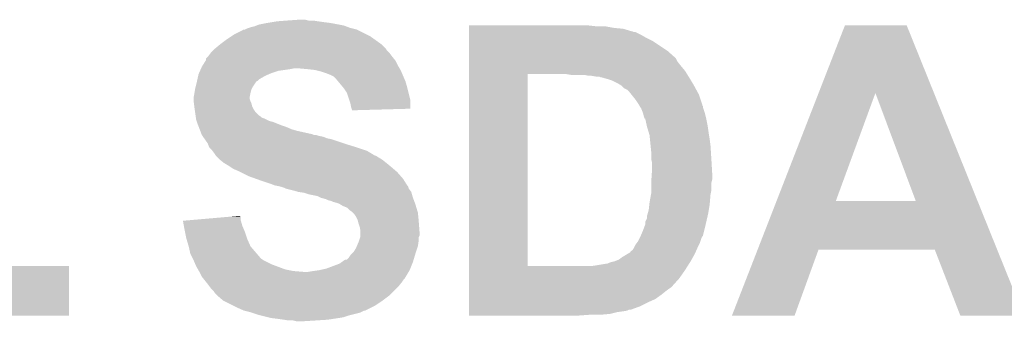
# Model space of a CAD drawing. Extents: x -1.3 to 24.2, y -3.9 to 39.2.
# Tile 33 of 37: x 11.7 to 14.8, y 35.6 to 36.5. Entities that reach past the tile are written whole.
import ezdxf

# ---------------------------------------------------------------- set-up
doc = ezdxf.new("R2010")
doc.units = 0
doc.layers.add('THERMO_10_CLICK_V101_GTO', color=14, linetype='CONTINUOUS')

msp = doc.modelspace()

# ---------------------------------------------------------------- linework, layer by layer
at = {"layer": 'THERMO_10_CLICK_V101_GTO'}
for points in [[(12.438382, 36.49472), (12.446004, 36.49726), (12.768582, 36.49472), (12.758422, 36.49726)], [(12.446004, 36.49726), (12.45362, 36.499798), (12.758422, 36.49726), (12.751654, 36.499798)], [(12.45362, 36.499798), (12.463782, 36.502342), (12.751654, 36.499798), (12.744868, 36.502342)], [(12.463782, 36.502342), (12.470124, 36.504878), (12.744868, 36.502342), (12.738102, 36.504878)], [(12.470124, 36.504878), (12.476482, 36.50742), (12.738102, 36.504878), (12.724548, 36.50742)], [(12.476482, 36.50742), (12.50188, 36.5125), (12.724548, 36.50742), (12.697458, 36.5125)], [(12.50188, 36.5125), (12.517118, 36.51504), (12.697458, 36.5125), (12.67714, 36.51504)], [(12.517118, 36.51504), (12.532358, 36.51758), (12.67714, 36.51504), (12.65936, 36.51758)], [(12.532358, 36.51758), (12.56538, 36.52012), (12.65936, 36.51758), (12.644122, 36.52012)], [(12.56538, 36.52012), (12.600938, 36.52266), (12.628882, 36.52012), (12.618722, 36.52266)], [(13.124202, 36.50234), (13.124204, 36.50488), (13.515342, 36.50234), (13.492478, 36.50488)], [(13.124202, 36.49726), (13.124202, 36.50234), (13.571218, 36.49726), (13.543282, 36.50234)], [(13.124202, 36.49472), (13.124202, 36.49726), (13.599162, 36.49472), (13.571218, 36.49726)], [(14.201344, 36.296536), (14.28243, 36.504864), (14.55696, 36.296536), (14.472924, 36.504864)], [(14.28243, 36.504864), (14.282438, 36.50488), (14.472924, 36.504864), (14.282438, 36.50488)], [(12.37742, 36.4617), (12.392658, 36.471858), (12.833602, 36.4617), (12.819378, 36.471858)], [(12.392658, 36.471858), (12.400282, 36.47694), (12.819378, 36.471858), (12.809218, 36.47694)], [(12.400282, 36.47694), (12.425678, 36.489642), (12.809218, 36.47694), (12.783818, 36.489642)], [(12.425678, 36.489642), (12.428224, 36.49218), (12.783818, 36.489642), (12.778742, 36.49218)], [(12.428224, 36.49218), (12.433304, 36.492182), (12.778742, 36.49218), (12.778734, 36.492182)], [(12.433304, 36.492182), (12.438382, 36.49472), (12.778734, 36.492182), (12.768582, 36.49472)], [(13.124202, 36.4871), (13.124202, 36.49472), (13.624562, 36.4871), (13.599162, 36.49472)], [(13.124202, 36.487098), (13.124202, 36.4871), (13.627104, 36.487098), (13.624562, 36.4871)], [(13.124202, 36.48456), (13.124202, 36.487098), (13.632184, 36.48456), (13.627104, 36.487098)], [(13.124202, 36.484558), (13.124202, 36.48456), (13.637264, 36.484558), (13.632184, 36.48456)], [(13.124202, 36.47694), (13.124202, 36.484558), (13.652498, 36.47694), (13.637264, 36.484558)], [(13.124202, 36.46678), (13.124202, 36.47694), (13.67028, 36.46678), (13.652498, 36.47694)], [(13.124202, 36.456618), (13.124202, 36.46678), (13.690602, 36.456618), (13.67028, 36.46678)], [(12.34186, 36.43376), (12.357096, 36.446458), (12.86764, 36.43376), (12.854942, 36.446458)], [(12.357096, 36.446458), (12.3571, 36.44646), (12.854942, 36.446458), (12.85494, 36.44646)], [(12.3571, 36.44646), (12.37742, 36.4617), (12.85494, 36.44646), (12.833602, 36.4617)], [(13.1242, 36.426138), (13.124202, 36.456618), (13.736322, 36.426138), (13.690602, 36.456618)], [(12.313926, 36.403286), (12.318998, 36.40836), (12.89202, 36.403286), (12.88796, 36.40836)], [(12.318998, 36.40836), (12.32154, 36.410902), (12.88796, 36.40836), (12.886054, 36.410902)], [(12.32154, 36.410902), (12.327254, 36.418518), (12.886054, 36.410902), (12.88034, 36.418518)], [(12.327254, 36.418518), (12.329162, 36.42106), (12.88034, 36.418518), (12.8778, 36.42106)], [(12.329162, 36.42106), (12.334238, 36.426138), (12.8778, 36.42106), (12.872722, 36.426138)], [(12.334238, 36.426138), (12.34186, 36.43376), (12.872722, 36.426138), (12.86764, 36.43376)], [(13.1242, 36.40582), (13.1242, 36.426138), (13.75918, 36.40582), (13.736322, 36.426138)], [(13.1242, 36.403276), (13.1242, 36.40582), (13.761722, 36.403276), (13.75918, 36.40582)], [(12.298964, 36.3728), (12.301222, 36.37788), (12.910312, 36.3728), (12.907266, 36.37788)], [(12.301222, 36.37788), (12.30281, 36.380422), (12.907266, 36.37788), (12.90574, 36.380422)], [(12.30281, 36.380422), (12.31233, 36.395658), (12.90574, 36.380422), (12.898122, 36.395658)], [(12.31233, 36.395658), (12.31392, 36.398202), (12.898122, 36.395658), (12.896088, 36.398202)], [(12.31392, 36.398202), (12.313926, 36.403286), (12.896088, 36.398202), (12.89202, 36.403286)], [(13.1242, 36.393122), (13.1242, 36.403276), (13.7668, 36.393122), (13.761722, 36.403276)], [(13.1242, 36.38042), (13.1242, 36.393122), (13.77696, 36.38042), (13.7668, 36.393122)], [(13.1242, 36.365178), (13.1242, 36.38042), (13.78966, 36.365178), (13.77696, 36.38042)], [(12.287672, 36.339778), (12.289932, 36.34994), (12.479022, 36.339778), (12.496798, 36.34994)], [(12.289932, 36.34994), (12.291062, 36.355022), (12.496798, 36.34994), (12.508658, 36.355022)], [(12.291062, 36.355022), (12.29219, 36.35756), (12.508658, 36.355022), (12.514582, 36.35756)], [(12.29219, 36.35756), (12.295576, 36.365178), (12.514582, 36.35756), (12.537438, 36.365178)], [(12.295576, 36.365178), (12.297834, 36.37026), (12.537438, 36.365178), (12.573, 36.37026)], [(12.297834, 36.37026), (12.298964, 36.3728), (12.573, 36.37026), (12.585698, 36.3728)], [(12.62634, 36.37026), (12.598402, 36.3728), (12.911836, 36.37026), (12.910312, 36.3728)], [(12.649198, 36.36772), (12.62634, 36.37026), (12.91336, 36.36772), (12.911836, 36.37026)], [(12.649206, 36.367718), (12.649198, 36.36772), (12.91336, 36.367718), (12.91336, 36.36772)], [(12.66952, 36.362638), (12.649206, 36.367718), (12.915538, 36.362638), (12.91336, 36.367718)], [(12.684762, 36.35756), (12.66952, 36.362638), (12.917716, 36.35756), (12.915538, 36.362638)], [(12.69746, 36.35248), (12.684762, 36.35756), (12.919892, 36.35248), (12.917716, 36.35756)], [(12.707616, 36.347402), (12.69746, 36.35248), (12.92207, 36.347402), (12.919892, 36.35248)], [(12.712702, 36.342318), (12.707616, 36.347402), (12.924248, 36.342318), (12.92207, 36.347402)], [(13.124184, 35.763222), (13.124198, 36.355018), (13.304522, 35.763222), (13.304542, 36.355018)], [(13.124198, 36.35502), (13.1242, 36.365178), (13.79601, 36.35502), (13.78966, 36.365178)], [(13.124198, 36.355018), (13.124198, 36.35502), (13.304542, 36.355018), (13.423898, 36.35502)], [(13.439142, 36.35248), (13.423898, 36.35502), (13.797598, 36.35248), (13.79601, 36.35502)], [(13.492482, 36.34994), (13.479782, 36.35248), (13.799186, 36.34994), (13.797598, 36.35248)], [(13.515342, 36.3474), (13.500102, 36.34994), (13.800774, 36.3474), (13.799186, 36.34994)], [(13.525504, 36.347398), (13.515342, 36.3474), (13.800774, 36.347398), (13.800774, 36.3474)], [(13.530584, 36.34486), (13.525504, 36.347398), (13.80236, 36.34486), (13.800774, 36.347398)], [(13.5509, 36.33978), (13.533124, 36.34486), (13.805408, 36.33978), (13.80236, 36.34486)], [(12.2809, 36.31184), (12.282168, 36.316918), (12.45616, 36.31184), (12.4587, 36.316918)], [(12.282168, 36.316918), (12.285978, 36.332156), (12.4587, 36.316918), (12.468862, 36.332156)], [(12.285978, 36.332156), (12.28598, 36.33216), (12.468862, 36.332156), (12.468868, 36.33216)], [(12.28598, 36.33216), (12.286544, 36.334698), (12.468868, 36.33216), (12.473936, 36.334698)], [(12.286544, 36.334698), (12.287672, 36.339778), (12.473936, 36.334698), (12.479022, 36.339778)], [(12.721168, 36.33216), (12.712702, 36.342318), (12.928602, 36.33216), (12.924248, 36.342318)], [(12.735984, 36.31438), (12.721168, 36.33216), (12.93368, 36.31438), (12.928602, 36.33216)], [(12.7381, 36.31184), (12.735984, 36.31438), (12.934316, 36.31184), (12.93368, 36.31438)], [(13.56614, 36.3347), (13.5509, 36.33978), (13.808456, 36.3347), (13.805408, 36.33978)], [(13.581378, 36.32708), (13.56614, 36.3347), (13.813028, 36.32708), (13.808456, 36.3347)], [(13.59408, 36.31946), (13.581378, 36.32708), (13.8176, 36.31946), (13.813028, 36.32708)], [(13.594082, 36.319458), (13.59408, 36.31946), (13.817602, 36.319458), (13.8176, 36.31946)], [(13.601706, 36.311838), (13.594082, 36.319458), (13.821758, 36.311838), (13.817602, 36.319458)], [(12.27582, 36.283902), (12.27836, 36.2966), (12.44854, 36.283902), (12.45108, 36.2966)], [(12.27582, 36.283898), (12.27582, 36.283902), (12.44854, 36.283898), (12.44854, 36.283902)], [(12.27582, 36.278818), (12.27582, 36.283898), (12.448542, 36.278818), (12.44854, 36.283898)], [(12.27836, 36.2966), (12.280052, 36.306758), (12.45108, 36.2966), (12.453618, 36.306758)], [(12.280052, 36.306758), (12.2809, 36.31184), (12.453618, 36.306758), (12.45616, 36.31184)], [(12.748258, 36.296604), (12.7381, 36.31184), (12.938124, 36.296604), (12.934316, 36.31184)], [(12.75588, 36.273738), (12.748258, 36.296604), (12.94384, 36.273738), (12.938124, 36.296604)], [(13.61186, 36.306758), (13.601706, 36.311838), (13.824528, 36.306758), (13.821758, 36.311838)], [(13.616942, 36.301678), (13.61186, 36.306758), (13.8273, 36.301678), (13.824528, 36.306758)], [(13.62507, 36.291518), (13.616942, 36.301678), (13.83284, 36.291518), (13.8273, 36.301678)], [(13.63726, 36.27628), (13.62507, 36.291518), (13.83792, 36.27628), (13.83284, 36.291518)], [(14.07187, 35.963888), (14.201344, 36.296536), (14.254492, 35.963888), (14.376382, 36.296536)], [(14.500828, 35.96386), (14.376382, 36.296536), (14.691152, 35.96386), (14.55696, 36.296536)], [(12.27582, 36.271202), (12.27582, 36.278818), (12.45108, 36.271202), (12.448542, 36.278818)], [(12.275822, 36.2712), (12.27582, 36.271202), (12.45108, 36.2712), (12.45108, 36.271202)], [(12.276456, 36.266118), (12.275822, 36.2712), (12.453622, 36.266118), (12.45108, 36.2712)], [(12.277726, 36.255958), (12.276456, 36.266118), (12.45616, 36.255958), (12.453622, 36.266118)], [(12.27836, 36.25088), (12.277726, 36.255958), (12.4587, 36.25088), (12.45616, 36.255958)], [(12.758418, 36.26612), (12.75588, 36.273738), (12.943832, 36.26612), (12.94384, 36.273738)], [(12.76096, 36.253422), (12.758418, 36.26612), (12.94382, 36.253422), (12.943832, 36.26612)], [(12.762654, 36.24834), (12.76096, 36.253422), (12.943816, 36.24834), (12.94382, 36.253422)], [(13.64742, 36.261042), (13.63726, 36.27628), (13.843, 36.261042), (13.83792, 36.27628)], [(13.647424, 36.261036), (13.64742, 36.261042), (13.843, 36.261036), (13.843, 36.261042)], [(13.64895, 36.258494), (13.647424, 36.261036), (13.843006, 36.258494), (13.843, 36.261036)], [(13.650472, 36.255956), (13.64895, 36.258494), (13.84554, 36.255956), (13.843006, 36.258494)], [(13.65352, 36.250878), (13.650472, 36.255956), (13.845542, 36.250878), (13.84554, 36.255956)], [(12.279088, 36.245798), (12.27836, 36.25088), (12.461242, 36.245798), (12.4587, 36.25088)], [(12.280176, 36.238178), (12.279088, 36.245798), (12.466322, 36.238178), (12.461242, 36.245798)], [(12.281626, 36.22802), (12.280176, 36.238178), (12.47648, 36.22802), (12.466322, 36.238178)], [(12.282352, 36.222938), (12.281626, 36.22802), (12.484102, 36.222938), (12.47648, 36.22802)], [(12.282716, 36.2204), (12.282352, 36.222938), (12.486644, 36.2204), (12.484102, 36.222938)], [(12.763498, 36.245802), (12.762654, 36.24834), (12.8533, 36.245802), (12.943816, 36.24834)], [(12.7635, 36.243284), (12.763498, 36.245802), (12.7635, 36.243284), (12.8533, 36.245802)], [(13.65504, 36.248342), (13.65352, 36.250878), (13.846388, 36.248342), (13.845542, 36.250878)], [(13.66012, 36.23564), (13.65504, 36.248342), (13.850618, 36.23564), (13.846388, 36.248342)], [(13.66012, 36.235638), (13.66012, 36.23564), (13.85062, 36.235638), (13.850618, 36.23564)], [(13.66266, 36.225482), (13.66012, 36.235638), (13.85316, 36.225482), (13.85062, 36.235638)], [(13.665216, 36.217862), (13.66266, 36.225482), (13.855066, 36.217862), (13.85316, 36.225482)], [(12.283078, 36.21786), (12.282716, 36.2204), (12.49426, 36.21786), (12.486644, 36.2204)], [(12.28344, 36.215322), (12.283078, 36.21786), (12.499336, 36.215322), (12.49426, 36.21786)], [(12.285136, 36.210238), (12.28344, 36.215322), (12.509502, 36.210238), (12.499336, 36.215322)], [(12.285982, 36.207698), (12.285136, 36.210238), (12.519662, 36.207698), (12.509502, 36.210238)], [(12.28852, 36.200078), (12.285982, 36.207698), (12.538714, 36.200078), (12.519662, 36.207698)], [(12.289498, 36.19754), (12.28852, 36.200078), (12.545058, 36.19754), (12.538714, 36.200078)], [(12.29145, 36.19246), (12.289498, 36.19754), (12.560298, 36.19246), (12.545058, 36.19754)], [(12.294382, 36.184838), (12.29145, 36.19246), (12.57808, 36.184838), (12.560298, 36.19246)], [(13.667738, 36.217838), (13.665216, 36.217862), (13.855072, 36.217838), (13.855066, 36.217862)], [(13.66774, 36.21532), (13.667738, 36.217838), (13.8557, 36.21532), (13.855072, 36.217838)], [(13.66774, 36.215318), (13.66774, 36.21532), (13.855702, 36.215318), (13.8557, 36.21532)], [(13.670564, 36.20262), (13.66774, 36.215318), (13.85824, 36.20262), (13.855702, 36.215318)], [(13.67282, 36.192462), (13.670564, 36.20262), (13.859934, 36.192462), (13.85824, 36.20262)], [(13.674346, 36.18738), (13.67282, 36.192462), (13.86078, 36.18738), (13.859934, 36.192462)], [(12.296336, 36.17976), (12.294382, 36.184838), (12.595858, 36.17976), (12.57808, 36.184838)], [(12.300244, 36.1696), (12.296336, 36.17976), (12.641582, 36.1696), (12.595858, 36.17976)], [(12.30122, 36.16706), (12.300244, 36.1696), (12.646664, 36.16706), (12.641582, 36.1696)], [(12.30122, 36.167058), (12.30122, 36.16706), (12.654282, 36.167058), (12.646664, 36.16706)], [(12.302998, 36.16452), (12.30122, 36.167058), (12.661902, 36.16452), (12.654282, 36.167058)], [(12.304778, 36.161978), (12.302998, 36.16452), (12.674602, 36.161978), (12.661902, 36.16452)], [(12.308332, 36.1569), (12.304778, 36.161978), (12.687302, 36.1569), (12.674602, 36.161978)], [(13.679678, 36.1696), (13.674346, 36.18738), (13.86332, 36.1696), (13.86078, 36.18738)], [(13.68044, 36.167058), (13.679678, 36.1696), (13.863744, 36.167058), (13.86332, 36.1696)], [(13.68171, 36.15436), (13.68044, 36.167058), (13.86586, 36.15436), (13.863744, 36.167058)], [(12.310112, 36.154358), (12.308332, 36.1569), (12.7, 36.154358), (12.687302, 36.1569)], [(12.318998, 36.141662), (12.310112, 36.154358), (12.738094, 36.141662), (12.7, 36.154358)], [(12.320016, 36.13912), (12.318998, 36.141662), (12.74572, 36.13912), (12.738094, 36.141662)], [(12.32408, 36.128964), (12.320016, 36.13912), (12.778728, 36.128964), (12.74572, 36.13912)], [(13.683744, 36.13404), (13.68171, 36.15436), (13.8684, 36.13404), (13.86586, 36.15436)], [(13.68552, 36.116262), (13.683744, 36.13404), (13.869512, 36.116262), (13.8684, 36.13404)], [(12.324084, 36.12896), (12.32408, 36.128964), (12.77874, 36.12896), (12.778728, 36.128964)], [(12.331698, 36.12134), (12.324084, 36.12896), (12.801602, 36.12134), (12.77874, 36.12896)], [(12.333604, 36.1188), (12.331698, 36.12134), (12.809222, 36.1188), (12.801602, 36.12134)], [(12.33932, 36.11118), (12.333604, 36.1188), (12.821922, 36.11118), (12.809222, 36.1188)], [(12.3444, 36.10356), (12.33932, 36.11118), (12.834622, 36.10356), (12.821922, 36.11118)], [(12.344404, 36.103556), (12.3444, 36.10356), (12.837166, 36.103556), (12.834622, 36.10356)], [(12.34948, 36.09848), (12.344404, 36.103556), (12.844778, 36.09848), (12.837166, 36.103556)], [(13.68552, 36.0934), (13.68552, 36.116262), (13.87094, 36.0934), (13.869512, 36.116262)], [(12.3571, 36.09086), (12.34948, 36.09848), (12.85748, 36.09086), (12.844778, 36.09848)], [(12.3698, 36.0807), (12.3571, 36.09086), (12.87018, 36.0807), (12.85748, 36.09086)], [(12.382502, 36.07308), (12.3698, 36.0807), (12.879324, 36.07308), (12.87018, 36.0807)], [(12.390122, 36.068), (12.382502, 36.07308), (12.88542, 36.068), (12.879324, 36.07308)], [(13.68552, 36.093398), (13.68552, 36.0934), (13.870942, 36.093398), (13.87094, 36.0934)], [(13.68806, 36.083238), (13.68552, 36.093398), (13.871538, 36.083238), (13.870942, 36.093398)], [(13.68806, 36.05784), (13.68806, 36.083238), (13.873032, 36.05784), (13.871538, 36.083238)], [(12.397738, 36.062922), (12.390122, 36.068), (12.891346, 36.062922), (12.88542, 36.068)], [(12.41552, 36.0553), (12.397738, 36.062922), (12.90024, 36.0553), (12.891346, 36.062922)], [(12.4206, 36.05276), (12.41552, 36.0553), (12.903202, 36.05276), (12.90024, 36.0553)], [(12.446, 36.04006), (12.4206, 36.05276), (12.914314, 36.04006), (12.903202, 36.05276)], [(13.686196, 36.029898), (13.687552, 36.050222), (13.87348, 36.029898), (13.87348, 36.050222)], [(13.687552, 36.050222), (13.68806, 36.05784), (13.87348, 36.050222), (13.873032, 36.05784)], [(12.467342, 36.032438), (12.446, 36.04006), (12.92098, 36.032438), (12.914314, 36.04006)], [(12.48156, 36.02736), (12.467342, 36.032438), (12.924156, 36.02736), (12.92098, 36.032438)], [(12.512042, 36.0172), (12.48156, 36.02736), (12.930506, 36.0172), (12.924156, 36.02736)], [(12.524738, 36.012122), (12.512042, 36.0172), (12.93368, 36.012122), (12.930506, 36.0172)], [(12.524758, 36.012118), (12.524738, 36.012122), (12.933682, 36.012118), (12.93368, 36.012122)], [(12.53744, 36.00958), (12.524758, 36.012118), (12.936218, 36.00958), (12.933682, 36.012118)], [(13.68552, 36.019742), (13.686196, 36.029898), (13.87094, 36.019742), (13.87348, 36.029898)], [(13.68552, 36.019738), (13.68552, 36.019742), (13.87094, 36.019738), (13.87094, 36.019742)], [(13.68552, 35.996878), (13.68552, 36.019738), (13.87094, 35.996878), (13.87094, 36.019738)], [(12.537456, 36.009576), (12.53744, 36.00958), (12.93622, 36.009576), (12.936218, 36.00958)], [(12.5476, 36.007038), (12.537456, 36.009576), (12.937068, 36.007038), (12.93622, 36.009576)], [(12.555218, 36.0045), (12.5476, 36.007038), (12.937914, 36.0045), (12.937068, 36.007038)], [(12.560298, 36.00196), (12.555218, 36.0045), (12.938762, 36.00196), (12.937914, 36.0045)], [(12.560308, 36.001958), (12.560298, 36.00196), (12.938762, 36.001958), (12.938762, 36.00196)], [(12.58062, 35.99688), (12.560308, 36.001958), (12.942572, 35.99688), (12.938762, 36.001958)], [(12.598398, 35.9918), (12.58062, 35.99688), (12.946382, 35.9918), (12.942572, 35.99688)], [(12.616178, 35.98926), (12.598398, 35.9918), (12.947108, 35.98926), (12.946382, 35.9918)], [(12.63142, 35.984182), (12.616178, 35.98926), (12.948558, 35.984182), (12.947108, 35.98926)], [(12.656818, 35.9791), (12.63142, 35.984182), (12.95001, 35.9791), (12.948558, 35.984182)], [(13.68044, 35.958782), (13.685058, 35.98418), (13.866282, 35.958782), (13.8684, 35.98418)], [(13.685058, 35.98418), (13.68552, 35.986718), (13.8684, 35.98418), (13.868906, 35.986718)], [(13.68552, 35.986718), (13.68552, 35.996878), (13.868906, 35.986718), (13.87094, 35.996878)], [(12.666978, 35.97402), (12.656818, 35.9791), (12.95146, 35.97402), (12.95001, 35.9791)], [(12.67714, 35.971478), (12.666978, 35.97402), (12.952414, 35.971478), (12.95146, 35.97402)], [(12.684758, 35.96894), (12.67714, 35.971478), (12.953366, 35.96894), (12.952414, 35.971478)], [(12.689838, 35.9664), (12.684758, 35.96894), (12.954318, 35.9664), (12.953366, 35.96894)], [(12.699998, 35.963862), (12.689838, 35.9664), (12.95527, 35.963862), (12.954318, 35.9664)], [(12.70508, 35.96132), (12.699998, 35.963862), (12.956224, 35.96132), (12.95527, 35.963862)], [(12.722862, 35.956242), (12.70508, 35.96132), (12.958128, 35.956242), (12.956224, 35.96132)], [(12.727094, 35.953702), (12.722862, 35.956242), (12.95908, 35.953702), (12.958128, 35.956242)], [(12.735558, 35.94862), (12.727094, 35.953702), (12.960606, 35.94862), (12.95908, 35.953702)], [(13.6779, 35.935918), (13.679874, 35.9537), (13.862896, 35.935918), (13.86586, 35.9537)], [(13.679874, 35.9537), (13.68044, 35.958782), (13.86586, 35.9537), (13.866282, 35.958782)], [(14.01353, 35.814), (14.071858, 35.96386), (14.751602, 35.814), (14.691152, 35.96386)], [(14.071858, 35.96386), (14.07187, 35.963888), (14.500828, 35.96386), (14.254492, 35.963888)], [(12.748256, 35.94354), (12.735558, 35.94862), (12.96213, 35.94354), (12.960606, 35.94862)], [(12.755878, 35.935922), (12.748256, 35.94354), (12.964414, 35.935922), (12.96213, 35.94354)], [(12.7635, 35.93084), (12.755878, 35.935922), (12.965938, 35.93084), (12.964414, 35.935922)], [(12.766042, 35.928298), (12.7635, 35.93084), (12.9667, 35.928298), (12.965938, 35.93084)], [(12.771118, 35.923222), (12.766042, 35.928298), (12.967208, 35.923222), (12.9667, 35.928298)], [(12.776198, 35.915602), (12.771118, 35.923222), (12.96797, 35.915602), (12.967208, 35.923222)], [(13.67282, 35.918138), (13.674272, 35.92322), (13.859606, 35.918138), (13.86078, 35.92322)], [(13.674272, 35.92322), (13.6779, 35.935918), (13.86078, 35.92322), (13.862896, 35.935918)], [(12.242822, 35.902898), (12.272012, 35.905436), (12.421326, 35.902898), (12.4206, 35.905436)], [(12.245582, 35.887658), (12.242822, 35.902898), (12.42568, 35.887658), (12.421326, 35.902898)], [(12.272012, 35.905436), (12.388874, 35.915596), (12.4206, 35.905436), (12.4206, 35.915596)], [(12.388874, 35.915596), (12.418066, 35.918134), (12.4206, 35.915596), (12.418066, 35.918134)], [(12.78128, 35.905442), (12.776198, 35.915602), (12.968986, 35.905442), (12.96797, 35.915602)], [(12.781916, 35.9029), (12.78128, 35.905442), (12.96924, 35.9029), (12.968986, 35.905442)], [(12.783822, 35.89528), (12.781916, 35.9029), (12.969828, 35.89528), (12.96924, 35.9029)], [(12.788898, 35.880042), (12.783822, 35.89528), (12.971, 35.880042), (12.969828, 35.89528)], [(13.66012, 35.87242), (13.666786, 35.8902), (13.848714, 35.87242), (13.85316, 35.8902)], [(13.666786, 35.8902), (13.667738, 35.892736), (13.85316, 35.8902), (13.853744, 35.892736)], [(13.667738, 35.892736), (13.66774, 35.900356), (13.853744, 35.892736), (13.855502, 35.900356)], [(13.66774, 35.900356), (13.672818, 35.910516), (13.855502, 35.900356), (13.857848, 35.910516)], [(13.672818, 35.910516), (13.67282, 35.918138), (13.857848, 35.910516), (13.859606, 35.918138)], [(12.24788, 35.87496), (12.245582, 35.887658), (12.431124, 35.87496), (12.42568, 35.887658)], [(12.248896, 35.86988), (12.24788, 35.87496), (12.4333, 35.86988), (12.431124, 35.87496)], [(12.25296, 35.849558), (12.248896, 35.86988), (12.440076, 35.849558), (12.4333, 35.86988)], [(12.7889, 35.869882), (12.788898, 35.880042), (12.97178, 35.869882), (12.971, 35.880042)], [(12.7889, 35.857176), (12.7889, 35.869882), (12.971778, 35.857176), (12.97178, 35.869882)], [(13.653586, 35.857174), (13.654676, 35.859718), (13.845534, 35.857174), (13.84554, 35.859718)], [(13.654676, 35.859718), (13.66012, 35.87242), (13.84554, 35.859718), (13.848714, 35.87242)], [(12.253722, 35.847022), (12.25296, 35.849558), (12.44092, 35.847022), (12.440076, 35.849558)], [(12.26058, 35.82416), (12.253722, 35.847022), (12.451082, 35.82416), (12.44092, 35.847022)], [(12.778374, 35.824158), (12.78382, 35.83686), (12.966698, 35.824158), (12.968512, 35.83686)], [(12.78382, 35.83686), (12.785512, 35.84194), (12.968512, 35.83686), (12.96924, 35.84194)], [(12.785512, 35.84194), (12.788896, 35.852096), (12.96924, 35.84194), (12.96924, 35.852096)], [(12.788896, 35.852096), (12.7889, 35.852104), (12.96924, 35.852096), (12.969242, 35.852104)], [(12.7889, 35.852104), (12.7889, 35.857176), (12.969242, 35.852104), (12.971778, 35.857176)], [(13.63472, 35.82416), (13.63726, 35.829236), (13.8303, 35.82416), (13.832838, 35.829236)], [(13.63726, 35.829236), (13.64107, 35.83432), (13.832838, 35.829236), (13.83538, 35.83432)], [(13.64107, 35.83432), (13.644878, 35.8394), (13.83538, 35.83432), (13.837072, 35.8394)], [(13.644878, 35.8394), (13.649958, 35.849558), (13.837072, 35.8394), (13.84046, 35.849558)], [(13.649958, 35.849558), (13.652496, 35.854636), (13.84046, 35.849558), (13.842998, 35.854636)], [(13.652496, 35.854636), (13.6525, 35.85464), (13.842998, 35.854636), (13.843, 35.85464)], [(13.6525, 35.85464), (13.653586, 35.857174), (13.843, 35.85464), (13.845534, 35.857174)], [(12.26058, 35.824158), (12.26058, 35.82416), (12.451084, 35.824158), (12.451082, 35.82416)], [(12.265658, 35.801302), (12.26058, 35.824158), (12.470674, 35.801302), (12.451084, 35.824158)], [(12.27201, 35.7886), (12.265658, 35.801302), (12.481558, 35.7886), (12.470674, 35.801302)], [(12.758422, 35.796222), (12.7635, 35.8013), (12.957556, 35.796222), (12.95908, 35.8013)], [(12.7635, 35.8013), (12.768582, 35.806382), (12.95908, 35.8013), (12.960772, 35.806382)], [(12.768582, 35.806382), (12.7762, 35.819082), (12.960772, 35.806382), (12.965006, 35.819082)], [(12.7762, 35.819082), (12.778374, 35.824158), (12.965006, 35.819082), (12.966698, 35.824158)], [(13.59662, 35.79114), (13.61355, 35.8013), (13.814494, 35.79114), (13.82014, 35.8013)], [(13.61355, 35.8013), (13.62201, 35.806376), (13.82014, 35.8013), (13.822396, 35.806376)], [(13.62201, 35.806376), (13.622022, 35.808906), (13.822396, 35.806376), (13.82352, 35.808906)], [(13.622022, 35.808906), (13.627092, 35.811458), (13.82352, 35.808906), (13.824654, 35.811458)], [(13.627092, 35.811458), (13.632178, 35.819078), (13.824654, 35.811458), (13.82804, 35.819078)], [(13.632178, 35.819078), (13.63472, 35.82416), (13.82804, 35.819078), (13.8303, 35.82416)], [(13.934452, 35.610832), (14.013522, 35.813982), (14.127472, 35.610832), (14.201136, 35.813982)], [(14.013522, 35.813982), (14.01353, 35.814), (14.201136, 35.813982), (14.559262, 35.814)], [(14.638016, 35.610816), (14.559262, 35.814), (14.83356, 35.610816), (14.751602, 35.814)], [(12.27328, 35.78606), (12.27201, 35.7886), (12.4841, 35.78606), (12.481558, 35.7886)], [(12.27582, 35.78098), (12.27328, 35.78606), (12.491722, 35.78098), (12.4841, 35.78606)], [(12.281264, 35.76828), (12.27582, 35.78098), (12.51712, 35.76828), (12.491722, 35.78098)], [(12.28344, 35.7632), (12.281264, 35.76828), (12.530668, 35.7632), (12.51712, 35.76828)], [(12.684762, 35.755582), (12.725402, 35.770822), (12.943332, 35.755582), (12.94943, 35.770822)], [(12.725402, 35.770822), (12.732512, 35.7759), (12.94943, 35.770822), (12.951462, 35.7759)], [(12.732512, 35.7759), (12.743182, 35.78352), (12.951462, 35.7759), (12.953746, 35.78352)], [(12.743182, 35.78352), (12.748266, 35.783526), (12.953746, 35.78352), (12.953748, 35.783526)], [(12.748266, 35.783526), (12.75334, 35.7886), (12.953748, 35.783526), (12.95527, 35.7886)], [(12.75334, 35.7886), (12.758422, 35.796222), (12.95527, 35.7886), (12.957556, 35.796222)], [(13.51788, 35.76574), (13.548358, 35.77082), (13.799358, 35.76574), (13.80259, 35.77082)], [(13.550896, 35.77082), (13.55598, 35.77336), (13.80259, 35.77082), (13.804206, 35.77336)], [(13.55598, 35.77336), (13.563602, 35.7759), (13.804206, 35.77336), (13.805822, 35.7759)], [(13.563602, 35.7759), (13.573758, 35.77844), (13.805822, 35.7759), (13.80744, 35.77844)], [(13.573758, 35.77844), (13.58646, 35.78352), (13.80744, 35.77844), (13.810262, 35.78352)], [(13.58646, 35.78352), (13.59662, 35.79114), (13.810262, 35.78352), (13.814494, 35.79114)], [(11.26236, 35.610824), (11.262364, 35.763176), (11.892256, 35.610824), (11.89228, 35.763176)], [(11.262364, 35.763176), (11.262364, 35.7632), (11.89228, 35.763176), (11.442724, 35.7632)], [(12.289246, 35.75304), (12.28344, 35.7632), (12.557762, 35.75304), (12.530668, 35.7632)], [(12.292148, 35.74796), (12.289246, 35.75304), (12.58316, 35.74796), (12.557762, 35.75304)], [(12.2936, 35.74542), (12.292148, 35.74796), (12.613638, 35.74542), (12.58316, 35.74796)], [(12.2936, 35.745418), (12.2936, 35.74542), (12.93825, 35.745418), (12.938252, 35.74542)], [(12.301218, 35.730182), (12.2936, 35.745418), (12.929108, 35.730182), (12.93825, 35.745418)], [(12.628882, 35.74542), (12.64412, 35.74796), (12.938252, 35.74542), (12.939776, 35.74796)], [(12.64412, 35.74796), (12.661884, 35.750498), (12.939776, 35.74796), (12.9413, 35.750498)], [(12.661884, 35.750498), (12.661898, 35.7505), (12.9413, 35.750498), (12.9413, 35.7505)], [(12.661898, 35.7505), (12.684762, 35.755582), (12.9413, 35.7505), (12.943332, 35.755582)], [(13.124182, 35.7505), (13.124184, 35.7632), (13.78966, 35.7505), (13.79774, 35.7632)], [(13.124182, 35.725098), (13.124182, 35.7505), (13.771878, 35.725098), (13.78966, 35.7505)], [(13.124184, 35.7632), (13.124184, 35.763222), (13.500098, 35.7632), (13.304522, 35.763222)], [(13.500098, 35.7632), (13.51788, 35.76574), (13.79774, 35.7632), (13.799358, 35.76574)], [(12.305286, 35.725098), (12.301218, 35.730182), (12.926058, 35.725098), (12.929108, 35.730182)], [(12.307316, 35.72256), (12.305286, 35.725098), (12.92352, 35.72256), (12.926058, 35.725098)], [(12.313412, 35.71494), (12.307316, 35.72256), (12.91844, 35.71494), (12.92352, 35.72256)], [(12.32154, 35.70478), (12.313412, 35.71494), (12.910312, 35.70478), (12.91844, 35.71494)], [(13.124182, 35.6997), (13.124182, 35.725098), (13.74902, 35.6997), (13.771878, 35.725098)], [(12.323446, 35.70224), (12.32154, 35.70478), (12.90828, 35.70224), (12.910312, 35.70478)], [(12.32916, 35.694622), (12.323446, 35.70224), (12.90066, 35.694622), (12.90828, 35.70224)], [(12.336778, 35.687002), (12.32916, 35.694622), (12.89304, 35.687002), (12.90066, 35.694622)], [(12.34186, 35.67938), (12.336778, 35.687002), (12.885418, 35.67938), (12.89304, 35.687002)], [(12.34948, 35.67176), (12.34186, 35.67938), (12.877798, 35.67176), (12.885418, 35.67938)], [(13.12418, 35.68446), (13.124182, 35.69208), (13.7287, 35.68446), (13.73886, 35.69208)], [(13.12418, 35.6743), (13.12418, 35.68446), (13.716, 35.6743), (13.7287, 35.68446)], [(13.124182, 35.69716), (13.124182, 35.6997), (13.74648, 35.69716), (13.74902, 35.6997)], [(13.124182, 35.69208), (13.124182, 35.69716), (13.73886, 35.69208), (13.74648, 35.69716)], [(12.34948, 35.671758), (12.34948, 35.67176), (12.877794, 35.671758), (12.877798, 35.67176)], [(12.367262, 35.65652), (12.34948, 35.671758), (12.85748, 35.65652), (12.877794, 35.671758)], [(12.397742, 35.64128), (12.367262, 35.65652), (12.834618, 35.64128), (12.85748, 35.65652)], [(13.12418, 35.6616), (13.12418, 35.6743), (13.698222, 35.6616), (13.716, 35.6743)], [(13.12418, 35.65144), (13.12418, 35.6616), (13.67536, 35.65144), (13.698222, 35.6616)], [(13.12418, 35.63874), (13.12418, 35.65144), (13.649958, 35.63874), (13.67536, 35.65144)], [(12.4079, 35.6362), (12.397742, 35.64128), (12.824456, 35.6362), (12.834618, 35.64128)], [(12.430758, 35.62604), (12.4079, 35.6362), (12.804136, 35.62604), (12.824456, 35.6362)], [(12.430766, 35.626038), (12.430758, 35.62604), (12.801596, 35.626038), (12.804136, 35.62604)], [(12.451074, 35.62096), (12.430766, 35.626038), (12.791438, 35.62096), (12.801596, 35.626038)], [(12.45108, 35.620958), (12.451074, 35.62096), (12.79143, 35.620958), (12.791438, 35.62096)], [(12.458692, 35.618422), (12.45108, 35.620958), (12.78382, 35.618422), (12.79143, 35.620958)], [(12.473942, 35.61334), (12.458692, 35.618422), (12.763498, 35.61334), (12.78382, 35.618422)], [(13.12418, 35.62858), (13.12418, 35.63874), (13.622016, 35.62858), (13.649958, 35.63874)], [(13.12418, 35.628578), (13.12418, 35.62858), (13.616936, 35.628578), (13.622016, 35.62858)], [(13.12418, 35.62604), (13.12418, 35.628578), (13.611858, 35.62604), (13.616936, 35.628578)], [(13.12418, 35.6235), (13.12418, 35.62604), (13.59662, 35.6235), (13.611858, 35.62604)], [(13.12418, 35.62096), (13.12418, 35.6235), (13.57884, 35.62096), (13.59662, 35.6235)], [(13.12418, 35.61588), (13.12418, 35.62096), (13.558518, 35.61588), (13.57884, 35.62096)], [(13.12418, 35.61334), (13.12418, 35.61588), (13.530582, 35.61334), (13.558518, 35.61588)], [(11.892256, 35.6108), (11.26236, 35.610824), (11.892256, 35.6108), (11.892256, 35.610824)], [(12.484102, 35.6108), (12.473942, 35.61334), (12.753342, 35.6108), (12.763498, 35.61334)], [(12.504422, 35.60572), (12.484102, 35.6108), (12.7381, 35.60572), (12.753342, 35.6108)], [(12.51458, 35.60318), (12.504422, 35.60572), (12.72286, 35.60318), (12.7381, 35.60572)], [(12.5349, 35.60064), (12.51458, 35.60318), (12.70635, 35.60064), (12.72286, 35.60318)], [(12.55268, 35.5981), (12.5349, 35.60064), (12.689842, 35.5981), (12.70635, 35.60064)], [(12.567918, 35.59556), (12.55268, 35.5981), (12.65174, 35.59556), (12.689842, 35.5981)], [(12.593318, 35.59302), (12.583158, 35.59556), (12.611102, 35.59302), (12.65174, 35.59556)], [(13.12418, 35.610824), (13.12418, 35.61334), (13.462336, 35.610824), (13.49756, 35.61334)], [(13.462002, 35.6108), (13.12418, 35.610824), (13.462002, 35.6108), (13.462336, 35.610824)], [(14.127462, 35.6108), (13.934452, 35.610832), (14.127462, 35.6108), (14.127472, 35.610832)], [(14.833566, 35.6108), (14.83356, 35.610816), (14.833566, 35.6108), (14.638016, 35.610816)]]:
    msp.add_solid(points, dxfattribs=at)

doc.saveas('drawing.dxf')
